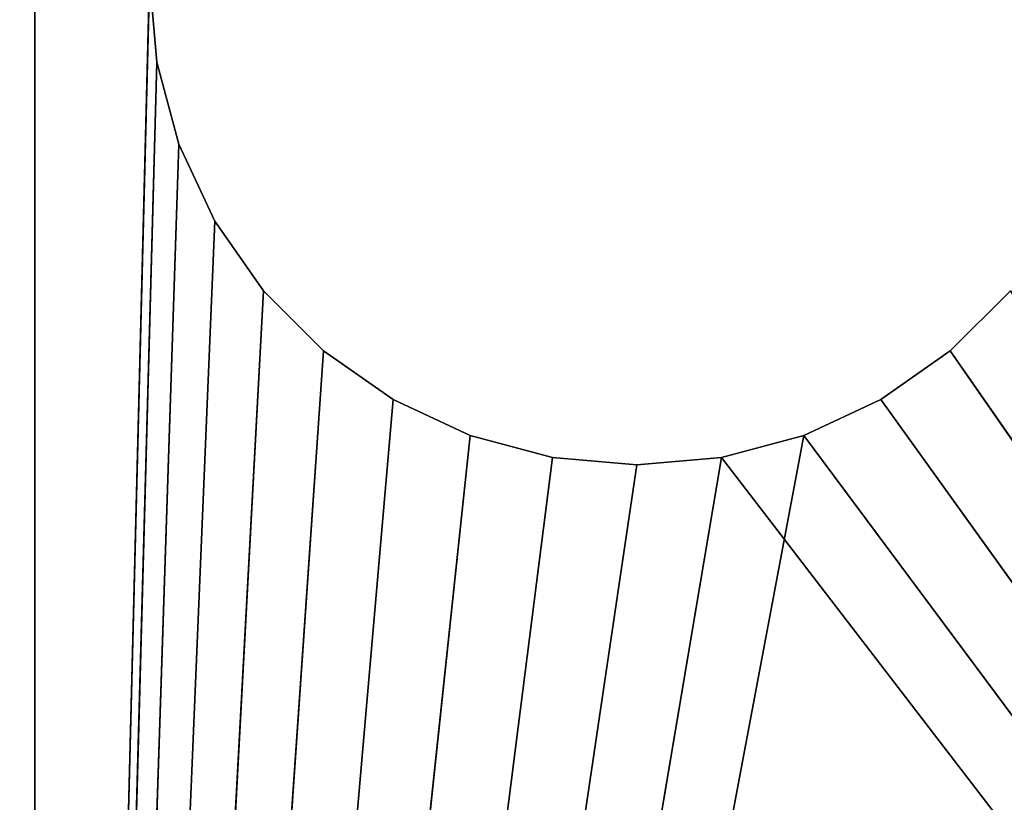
# Model space of a CAD drawing. Extents: x 344 to 442, y 0 to 284.
# Tile 179 of 256: x 348.1 to 354.96, y 81.01 to 86.47. Entities that reach past the tile are written whole.
import ezdxf

# ---------------------------------------------------------------- set-up
doc = ezdxf.new("R2010")
doc.units = 0
doc.header["$LTSCALE"] = 2.54
doc.layers.get('0').update_dxf_attribs({"color": 13, "linetype": 'CONTINUOUS'})

# ---------------------------------------------------------------- blocks, each defined once
blk = doc.blocks.new('DOZOWNIK_WISZ_CY_DO_MYD_A_')
at = {"color": 0}
for p, q in [((348.2017, 118.465, 1), (348.2017, 55.065, 1)), ((348.2017, 118.465, 1), (348.2017, 55.065, 1)), ((348.2017, 55.065), (348.2017, 118.465)), ((348.2017, 55.065), (348.2017, 118.465)), ((349.0017, 86.765, 1), (348.2017, 55.065, 1)), ((349.0017, 86.765, 1), (348.2017, 55.065, 1)), ((349.0017, 86.765), (348.2017, 55.065)), ((349.0017, 86.765), (348.2017, 55.065)), ((349.0533, 86.1746, 1), (349.0017, 86.765, 1)), ((349.0017, 86.765), (349.0533, 86.1746)), ((349.0533, 86.1746), (349.0017, 86.765, 1)), ((349.0533, 86.1746, 1), (349.0017, 86.765, 1)), ((349.0533, 86.1746), (349.0017, 86.765, 1)), ((349.0017, 86.765), (349.0533, 86.1746)), ((349.0533, 86.1746, 1), (348.2017, 55.065, 1)), ((349.0533, 86.1746, 1), (348.2017, 55.065, 1)), ((349.0533, 86.1746), (348.2017, 55.065)), ((349.0533, 86.1746), (348.2017, 55.065)), ((349.2067, 85.6021, 1), (349.0533, 86.1746, 1)), ((349.0533, 86.1746), (349.2067, 85.6021)), ((349.2067, 85.6021), (349.0533, 86.1746, 1)), ((349.2067, 85.6021, 1), (349.0533, 86.1746, 1)), ((349.2067, 85.6021), (349.0533, 86.1746, 1)), ((349.0533, 86.1746), (349.2067, 85.6021)), ((349.0533, 86.1746), (349.0533, 86.1746, 1)), ((349.0533, 86.1746), (349.0533, 86.1746, 1)), ((349.2067, 85.6021, 1), (348.2017, 55.065, 1)), ((349.2067, 85.6021, 1), (348.2017, 55.065, 1)), ((348.2017, 55.065), (349.2067, 85.6021)), ((348.2017, 55.065), (349.2067, 85.6021)), ((349.4572, 85.065, 1), (349.2067, 85.6021, 1)), ((349.2067, 85.6021), (349.4572, 85.065)), ((349.4572, 85.065), (349.2067, 85.6021, 1)), ((349.4572, 85.065, 1), (349.2067, 85.6021, 1)), ((349.4572, 85.065), (349.2067, 85.6021, 1)), ((349.2067, 85.6021), (349.4572, 85.065)), ((349.2067, 85.6021), (349.2067, 85.6021, 1)), ((349.2067, 85.6021), (349.2067, 85.6021, 1)), ((349.4572, 85.065, 1), (348.2017, 55.065, 1)), ((349.4572, 85.065, 1), (348.2017, 55.065, 1)), ((349.4572, 85.065), (348.2017, 55.065)), ((349.4572, 85.065), (348.2017, 55.065)), ((349.7971, 84.5795, 1), (349.4572, 85.065, 1)), ((349.4572, 85.065), (349.7971, 84.5795)), ((349.7971, 84.5795), (349.4572, 85.065, 1)), ((349.7971, 84.5795, 1), (349.4572, 85.065, 1)), ((349.7971, 84.5795), (349.4572, 85.065, 1)), ((349.4572, 85.065), (349.7971, 84.5795)), ((349.4572, 85.065), (349.4572, 85.065, 1)), ((349.4572, 85.065), (349.4572, 85.065, 1)), ((349.7971, 84.5795, 1), (348.2017, 55.065, 1)), ((349.7971, 84.5795, 1), (348.2017, 55.065, 1)), ((349.7971, 84.5795), (348.2017, 55.065)), ((349.7971, 84.5795), (348.2017, 55.065)), ((350.2162, 84.1604, 1), (349.7971, 84.5795, 1)), ((349.7971, 84.5795), (350.2162, 84.1604)), ((350.2162, 84.1604), (349.7971, 84.5795, 1)), ((350.2162, 84.1604, 1), (349.7971, 84.5795, 1)), ((350.2162, 84.1604), (349.7971, 84.5795, 1)), ((349.7971, 84.5795), (350.2162, 84.1604)), ((349.7971, 84.5795), (349.7971, 84.5795, 1)), ((349.7971, 84.5795), (349.7971, 84.5795, 1)), ((355.0062, 84.5795, 1), (354.5872, 84.1604, 1)), ((354.5872, 84.1604), (355.0062, 84.5795)), ((355.0062, 84.5795), (354.5872, 84.1604, 1)), ((355.0062, 84.5795, 1), (354.5872, 84.1604, 1)), ((355.0062, 84.5795), (354.5872, 84.1604, 1)), ((354.5872, 84.1604), (355.0062, 84.5795)), ((348.2017, 55.065, 1), (350.2162, 84.1604, 1)), ((348.2017, 55.065, 1), (350.2162, 84.1604, 1)), ((350.2162, 84.1604), (348.2017, 55.065)), ((350.2162, 84.1604), (348.2017, 55.065)), ((350.7017, 83.8205, 1), (350.2162, 84.1604, 1)), ((350.2162, 84.1604), (350.7017, 83.8205)), ((350.7017, 83.8205), (350.2162, 84.1604, 1)), ((350.7017, 83.8205, 1), (350.2162, 84.1604, 1)), ((350.7017, 83.8205), (350.2162, 84.1604, 1)), ((350.2162, 84.1604), (350.7017, 83.8205)), ((350.2162, 84.1604), (350.2162, 84.1604, 1)), ((350.2162, 84.1604), (350.2162, 84.1604, 1)), ((354.5872, 84.1604, 1), (354.1017, 83.8205, 1)), ((354.1017, 83.8205), (354.5872, 84.1604)), ((354.5872, 84.1604), (354.1017, 83.8205, 1)), ((354.5872, 84.1604, 1), (354.1017, 83.8205, 1)), ((354.5872, 84.1604), (354.1017, 83.8205, 1)), ((354.1017, 83.8205), (354.5872, 84.1604)), ((354.5872, 84.1604, 1), (374.7767, 55.065, 1)), ((354.5872, 84.1604, 1), (374.7767, 55.065, 1)), ((354.5872, 84.1604), (374.7767, 55.065)), ((354.5872, 84.1604), (374.7767, 55.065)), ((354.5872, 84.1604), (354.5872, 84.1604, 1)), ((354.5872, 84.1604), (354.5872, 84.1604, 1)), ((350.7017, 83.8205, 1), (348.2017, 55.065, 1)), ((350.7017, 83.8205, 1), (348.2017, 55.065, 1)), ((350.7017, 83.8205), (348.2017, 55.065)), ((350.7017, 83.8205), (348.2017, 55.065)), ((351.2388, 83.57, 1), (350.7017, 83.8205, 1)), ((350.7017, 83.8205), (351.2388, 83.57)), ((351.2388, 83.57), (350.7017, 83.8205, 1)), ((351.2388, 83.57, 1), (350.7017, 83.8205, 1)), ((351.2388, 83.57), (350.7017, 83.8205, 1)), ((350.7017, 83.8205), (351.2388, 83.57)), ((350.7017, 83.8205), (350.7017, 83.8205, 1)), ((350.7017, 83.8205), (350.7017, 83.8205, 1)), ((354.1017, 83.8205, 1), (353.5645, 83.57, 1)), ((353.5645, 83.57), (354.1017, 83.8205)), ((354.1017, 83.8205), (353.5645, 83.57, 1)), ((354.1017, 83.8205, 1), (353.5645, 83.57, 1)), ((354.1017, 83.8205), (353.5645, 83.57, 1)), ((353.5645, 83.57), (354.1017, 83.8205)), ((354.1017, 83.8205, 1), (374.7767, 55.065, 1)), ((354.1017, 83.8205, 1), (374.7767, 55.065, 1)), ((374.7767, 55.065), (354.1017, 83.8205)), ((374.7767, 55.065), (354.1017, 83.8205)), ((354.1017, 83.8205), (354.1017, 83.8205, 1)), ((354.1017, 83.8205), (354.1017, 83.8205, 1)), ((353.5645, 83.57, 1), (348.2017, 55.065, 1)), ((353.5645, 83.57, 1), (348.2017, 55.065, 1)), ((351.2388, 83.57, 1), (348.2017, 55.065, 1)), ((351.2388, 83.57, 1), (348.2017, 55.065, 1)), ((351.2388, 83.57), (348.2017, 55.065)), ((351.2388, 83.57), (348.2017, 55.065)), ((351.8113, 83.4166, 1), (351.2388, 83.57, 1)), ((351.2388, 83.57), (351.8113, 83.4166)), ((351.8113, 83.4166), (351.2388, 83.57, 1)), ((351.8113, 83.4166, 1), (351.2388, 83.57, 1)), ((351.8113, 83.4166), (351.2388, 83.57, 1)), ((351.2388, 83.57), (351.8113, 83.4166)), ((351.2388, 83.57), (351.2388, 83.57, 1)), ((351.2388, 83.57), (351.2388, 83.57, 1)), ((353.5645, 83.57, 1), (352.9921, 83.4166, 1)), ((352.9921, 83.4166), (353.5645, 83.57)), ((353.5645, 83.57), (352.9921, 83.4166, 1)), ((353.5645, 83.57, 1), (352.9921, 83.4166, 1)), ((353.5645, 83.57), (352.9921, 83.4166, 1)), ((352.9921, 83.4166), (353.5645, 83.57)), ((353.5645, 83.57, 1), (374.7767, 55.065, 1)), ((353.5645, 83.57, 1), (374.7767, 55.065, 1)), ((353.5645, 83.57), (374.7767, 55.065)), ((353.5645, 83.57), (374.7767, 55.065)), ((353.5645, 83.57), (353.5645, 83.57, 1)), ((353.5645, 83.57), (353.5645, 83.57, 1)), ((351.8113, 83.4166, 1), (348.2017, 55.065, 1)), ((352.9921, 83.4166, 1), (348.2017, 55.065, 1)), ((352.9921, 83.4166, 1), (348.2017, 55.065, 1)), ((351.8113, 83.4166, 1), (348.2017, 55.065, 1)), ((352.9921, 83.4166), (348.2017, 55.065)), ((352.9921, 83.4166), (348.2017, 55.065)), ((351.8113, 83.4166), (348.2017, 55.065)), ((351.8113, 83.4166), (348.2017, 55.065)), ((352.4017, 83.365, 1), (351.8113, 83.4166, 1)), ((351.8113, 83.4166), (352.4017, 83.365)), ((352.4017, 83.365), (351.8113, 83.4166, 1)), ((352.4017, 83.365, 1), (351.8113, 83.4166, 1)), ((352.4017, 83.365), (351.8113, 83.4166, 1)), ((351.8113, 83.4166), (352.4017, 83.365)), ((351.8113, 83.4166), (351.8113, 83.4166, 1)), ((351.8113, 83.4166), (351.8113, 83.4166, 1)), ((352.9921, 83.4166, 1), (352.4017, 83.365, 1)), ((352.4017, 83.365), (352.9921, 83.4166)), ((352.9921, 83.4166), (352.4017, 83.365, 1)), ((352.9921, 83.4166, 1), (352.4017, 83.365, 1)), ((352.9921, 83.4166), (352.4017, 83.365, 1)), ((352.4017, 83.365), (352.9921, 83.4166)), ((352.9921, 83.4166), (374.7767, 55.065)), ((352.9921, 83.4166), (374.7767, 55.065)), ((352.9921, 83.4166), (352.9921, 83.4166, 1)), ((352.9921, 83.4166), (352.9921, 83.4166, 1)), ((348.2017, 55.065, 1), (352.4017, 83.365, 1)), ((348.2017, 55.065, 1), (352.4017, 83.365, 1)), ((348.2017, 55.065), (352.4017, 83.365)), ((348.2017, 55.065), (352.4017, 83.365)), ((352.4017, 83.365), (352.4017, 83.365, 1)), ((352.4017, 83.365), (352.4017, 83.365, 1))]:
    blk.add_line(p, q, dxfattribs=at)
mesh = blk.add_polyface(dxfattribs=at)
corners = [(390.9017, 152.765, 94), (346.4017, 281.765, 94), (346.4017, 26.765, 94)]
mesh.append_faces([[corners[k] for k in face] for face in [(0, 1, 2)]], dxfattribs={"color": 0})
mesh = blk.add_polyface(dxfattribs=at)
corners = [(390.9017, 258.765, 93), (346.4017, 26.765, 93), (346.4017, 281.765, 93)]
mesh.append_faces([[corners[k] for k in face] for face in [(0, 1, 2)]], dxfattribs={"color": 0})
mesh = blk.add_polyface(dxfattribs=at)
corners = [(390.9017, 152.765, 93), (346.4017, 26.765, 93), (390.9017, 258.765, 93)]
mesh.append_faces([[corners[k] for k in face] for face in [(0, 1, 2)]], dxfattribs={"color": 0})
mesh = blk.add_polyface(dxfattribs=at)
corners = [(390.9321, 152.4177, 94), (390.9017, 152.765, 94), (346.4017, 26.765, 94)]
mesh.append_faces([[corners[k] for k in face] for face in [(0, 1, 2)]], dxfattribs={"color": 0})
mesh = blk.add_polyface(dxfattribs=at)
corners = [(390.9321, 152.4177, 93), (346.4017, 26.765, 93), (390.9017, 152.765, 93)]
mesh.append_faces([[corners[k] for k in face] for face in [(0, 1, 2)]], dxfattribs={"color": 0})
mesh = blk.add_polyface(dxfattribs=at)
corners = [(391.0223, 152.081, 94), (390.9321, 152.4177, 94), (346.4017, 26.765, 94)]
mesh.append_faces([[corners[k] for k in face] for face in [(0, 1, 2)]], dxfattribs={"color": 0})
mesh = blk.add_polyface(dxfattribs=at)
corners = [(391.0223, 152.081, 93), (346.4017, 26.765, 93), (390.9321, 152.4177, 93)]
mesh.append_faces([[corners[k] for k in face] for face in [(0, 1, 2)]], dxfattribs={"color": 0})
mesh = blk.add_polyface(dxfattribs=at)
corners = [(391.1696, 151.765, 94), (391.0223, 152.081, 94), (346.4017, 26.765, 94)]
mesh.append_faces([[corners[k] for k in face] for face in [(0, 1, 2)]], dxfattribs={"color": 0})
mesh = blk.add_polyface(dxfattribs=at)
corners = [(391.1696, 151.765, 93), (346.4017, 26.765, 93), (391.0223, 152.081, 93)]
mesh.append_faces([[corners[k] for k in face] for face in [(0, 1, 2)]], dxfattribs={"color": 0})
mesh = blk.add_polyface(dxfattribs=at)
corners = [(391.3696, 151.4794, 94), (391.1696, 151.765, 94), (346.4017, 26.765, 94)]
mesh.append_faces([[corners[k] for k in face] for face in [(0, 1, 2)]], dxfattribs={"color": 0})
mesh = blk.add_polyface(dxfattribs=at)
corners = [(391.3696, 151.4794, 93), (346.4017, 26.765, 93), (391.1696, 151.765, 93)]
mesh.append_faces([[corners[k] for k in face] for face in [(0, 1, 2)]], dxfattribs={"color": 0})
mesh = blk.add_polyface(dxfattribs=at)
corners = [(391.6161, 151.2329, 94), (391.3696, 151.4794, 94), (346.4017, 26.765, 94)]
mesh.append_faces([[corners[k] for k in face] for face in [(0, 1, 2)]], dxfattribs={"color": 0})
mesh = blk.add_polyface(dxfattribs=at)
corners = [(391.6161, 151.2329, 93), (346.4017, 26.765, 93), (391.3696, 151.4794, 93)]
mesh.append_faces([[corners[k] for k in face] for face in [(0, 1, 2)]], dxfattribs={"color": 0})
mesh = blk.add_polyface(dxfattribs=at)
corners = [(391.9017, 151.0329, 94), (391.6161, 151.2329, 94), (346.4017, 26.765, 94)]
mesh.append_faces([[corners[k] for k in face] for face in [(0, 1, 2)]], dxfattribs={"color": 0})
mesh = blk.add_polyface(dxfattribs=at)
corners = [(391.9017, 151.0329, 93), (346.4017, 26.765, 93), (391.6161, 151.2329, 93)]
mesh.append_faces([[corners[k] for k in face] for face in [(0, 1, 2)]], dxfattribs={"color": 0})
mesh = blk.add_polyface(dxfattribs=at)
corners = [(440.4017, 26.765, 94), (395.0773, 151.147, 94), (346.4017, 26.765, 94)]
mesh.append_faces([[corners[k] for k in face] for face in [(0, 1, 2)]], dxfattribs={"color": 0})
mesh = blk.add_polyface(dxfattribs=at)
corners = [(395.0773, 151.147, 94), (394.8097, 150.983, 94), (346.4017, 26.765, 94)]
mesh.append_faces([[corners[k] for k in face] for face in [(0, 1, 2)]], dxfattribs={"color": 0})
mesh = blk.add_polyface(dxfattribs=at)
corners = [(392.2177, 150.8856, 94), (391.9017, 151.0329, 94), (346.4017, 26.765, 94)]
mesh.append_faces([[corners[k] for k in face] for face in [(0, 1, 2)]], dxfattribs={"color": 0})
mesh = blk.add_polyface(dxfattribs=at)
corners = [(392.2177, 150.8856, 93), (346.4017, 26.765, 93), (391.9017, 151.0329, 93)]
mesh.append_faces([[corners[k] for k in face] for face in [(0, 1, 2)]], dxfattribs={"color": 0})
mesh = blk.add_polyface(dxfattribs=at)
corners = [(394.8097, 150.983, 94), (394.5197, 150.8629, 94), (346.4017, 26.765, 94)]
mesh.append_faces([[corners[k] for k in face] for face in [(0, 1, 2)]], dxfattribs={"color": 0})
mesh = blk.add_polyface(dxfattribs=at)
corners = [(392.5544, 150.7954, 94), (392.2177, 150.8856, 94), (346.4017, 26.765, 94)]
mesh.append_faces([[corners[k] for k in face] for face in [(0, 1, 2)]], dxfattribs={"color": 0})
mesh = blk.add_polyface(dxfattribs=at)
corners = [(392.5544, 150.7954, 93), (346.4017, 26.765, 93), (392.2177, 150.8856, 93)]
mesh.append_faces([[corners[k] for k in face] for face in [(0, 1, 2)]], dxfattribs={"color": 0})
mesh = blk.add_polyface(dxfattribs=at)
corners = [(394.5197, 150.8629, 94), (394.2145, 150.7896, 94), (346.4017, 26.765, 94)]
mesh.append_faces([[corners[k] for k in face] for face in [(0, 1, 2)]], dxfattribs={"color": 0})
mesh = blk.add_polyface(dxfattribs=at)
corners = [(392.9017, 150.765, 94), (392.5544, 150.7954, 94), (346.4017, 26.765, 94)]
mesh.append_faces([[corners[k] for k in face] for face in [(0, 1, 2)]], dxfattribs={"color": 0})
mesh = blk.add_polyface(dxfattribs=at)
corners = [(440.4017, 26.765, 93), (346.4017, 26.765, 93), (392.5544, 150.7954, 93)]
mesh.append_faces([[corners[k] for k in face] for face in [(0, 1, 2)]], dxfattribs={"color": 0})
mesh = blk.add_polyface(dxfattribs=at)
corners = [(394.2145, 150.7896, 94), (393.9017, 150.765, 94), (346.4017, 26.765, 94)]
mesh.append_faces([[corners[k] for k in face] for face in [(0, 1, 2)]], dxfattribs={"color": 0})
mesh = blk.add_polyface(dxfattribs=at)
corners = [(393.9017, 150.765, 94), (392.9017, 150.765, 94), (346.4017, 26.765, 94)]
mesh.append_faces([[corners[k] for k in face] for face in [(0, 1, 2)]], dxfattribs={"color": 0})
mesh = blk.add_polyface(dxfattribs=at)
corners = [(348.2017, 118.465, 1), (344.4017, 118.465, 1), (348.2017, 55.065, 1)]
mesh.append_faces([[corners[k] for k in face] for face in [(0, 1, 2)]], dxfattribs={"color": 0})
mesh = blk.add_polyface(dxfattribs=at)
corners = [(348.2017, 55.065, 1), (344.4017, 118.465, 1), (344.4017, 55.065, 1)]
mesh.append_faces([[corners[k] for k in face] for face in [(0, 1, 2)]], dxfattribs={"color": 0})
mesh = blk.add_polyface(dxfattribs=at)
corners = [(348.2017, 55.065), (344.4017, 118.465), (348.2017, 118.465)]
mesh.append_faces([[corners[k] for k in face] for face in [(0, 1, 2)]], dxfattribs={"color": 0})
mesh = blk.add_polyface(dxfattribs=at)
corners = [(348.2017, 55.065), (344.4017, 55.065), (344.4017, 118.465)]
mesh.append_faces([[corners[k] for k in face] for face in [(0, 1, 2)]], dxfattribs={"color": 0})
mesh = blk.add_polyface(dxfattribs=at)
corners = [(349.0017, 86.765, 1), (348.2017, 118.465, 1), (348.2017, 55.065, 1)]
mesh.append_faces([[corners[k] for k in face] for face in [(0, 1, 2)]], dxfattribs={"color": 0})
mesh = blk.add_polyface(dxfattribs=at)
corners = [(349.0017, 86.765), (348.2017, 55.065), (348.2017, 118.465)]
mesh.append_faces([[corners[k] for k in face] for face in [(0, 1, 2)]], dxfattribs={"color": 0})
mesh = blk.add_polyface(dxfattribs=at)
corners = [(349.0533, 86.1746, 1), (349.0017, 86.765, 1), (348.2017, 55.065, 1)]
mesh.append_faces([[corners[k] for k in face] for face in [(0, 1, 2)]], dxfattribs={"color": 0})
mesh = blk.add_polyface(dxfattribs=at)
corners = [(349.0533, 86.1746), (348.2017, 55.065), (349.0017, 86.765)]
mesh.append_faces([[corners[k] for k in face] for face in [(0, 1, 2)]], dxfattribs={"color": 0})
mesh = blk.add_polyface(dxfattribs=at)
corners = [(349.0017, 86.765, 1), (349.0533, 86.1746, 1), (349.0533, 86.1746)]
mesh.append_faces([[corners[k] for k in face] for face in [(0, 1, 2)]], dxfattribs={"color": 0})
mesh = blk.add_polyface(dxfattribs=at)
corners = [(349.0017, 86.765, 1), (349.0533, 86.1746), (349.0017, 86.765)]
mesh.append_faces([[corners[k] for k in face] for face in [(0, 1, 2)]], dxfattribs={"color": 0})
mesh = blk.add_polyface(dxfattribs=at)
corners = [(349.2067, 85.6021, 1), (349.0533, 86.1746, 1), (348.2017, 55.065, 1)]
mesh.append_faces([[corners[k] for k in face] for face in [(0, 1, 2)]], dxfattribs={"color": 0})
mesh = blk.add_polyface(dxfattribs=at)
corners = [(349.2067, 85.6021), (348.2017, 55.065), (349.0533, 86.1746)]
mesh.append_faces([[corners[k] for k in face] for face in [(0, 1, 2)]], dxfattribs={"color": 0})
mesh = blk.add_polyface(dxfattribs=at)
corners = [(349.0533, 86.1746, 1), (349.2067, 85.6021, 1), (349.2067, 85.6021)]
mesh.append_faces([[corners[k] for k in face] for face in [(0, 1, 2)]], dxfattribs={"color": 0})
mesh = blk.add_polyface(dxfattribs=at)
corners = [(349.0533, 86.1746, 1), (349.2067, 85.6021), (349.0533, 86.1746)]
mesh.append_faces([[corners[k] for k in face] for face in [(0, 1, 2)]], dxfattribs={"color": 0})
mesh = blk.add_polyface(dxfattribs=at)
corners = [(349.4572, 85.065, 1), (349.2067, 85.6021, 1), (348.2017, 55.065, 1)]
mesh.append_faces([[corners[k] for k in face] for face in [(0, 1, 2)]], dxfattribs={"color": 0})
mesh = blk.add_polyface(dxfattribs=at)
corners = [(349.4572, 85.065), (348.2017, 55.065), (349.2067, 85.6021)]
mesh.append_faces([[corners[k] for k in face] for face in [(0, 1, 2)]], dxfattribs={"color": 0})
mesh = blk.add_polyface(dxfattribs=at)
corners = [(349.2067, 85.6021, 1), (349.4572, 85.065, 1), (349.4572, 85.065)]
mesh.append_faces([[corners[k] for k in face] for face in [(0, 1, 2)]], dxfattribs={"color": 0})
mesh = blk.add_polyface(dxfattribs=at)
corners = [(349.2067, 85.6021, 1), (349.4572, 85.065), (349.2067, 85.6021)]
mesh.append_faces([[corners[k] for k in face] for face in [(0, 1, 2)]], dxfattribs={"color": 0})
mesh = blk.add_polyface(dxfattribs=at)
corners = [(349.7971, 84.5795, 1), (349.4572, 85.065, 1), (348.2017, 55.065, 1)]
mesh.append_faces([[corners[k] for k in face] for face in [(0, 1, 2)]], dxfattribs={"color": 0})
mesh = blk.add_polyface(dxfattribs=at)
corners = [(349.7971, 84.5795), (348.2017, 55.065), (349.4572, 85.065)]
mesh.append_faces([[corners[k] for k in face] for face in [(0, 1, 2)]], dxfattribs={"color": 0})
mesh = blk.add_polyface(dxfattribs=at)
corners = [(349.4572, 85.065, 1), (349.7971, 84.5795, 1), (349.7971, 84.5795)]
mesh.append_faces([[corners[k] for k in face] for face in [(0, 1, 2)]], dxfattribs={"color": 0})
mesh = blk.add_polyface(dxfattribs=at)
corners = [(349.4572, 85.065, 1), (349.7971, 84.5795), (349.4572, 85.065)]
mesh.append_faces([[corners[k] for k in face] for face in [(0, 1, 2)]], dxfattribs={"color": 0})
mesh = blk.add_polyface(dxfattribs=at)
corners = [(350.2162, 84.1604, 1), (349.7971, 84.5795, 1), (348.2017, 55.065, 1)]
mesh.append_faces([[corners[k] for k in face] for face in [(0, 1, 2)]], dxfattribs={"color": 0})
mesh = blk.add_polyface(dxfattribs=at)
corners = [(350.2162, 84.1604), (348.2017, 55.065), (349.7971, 84.5795)]
mesh.append_faces([[corners[k] for k in face] for face in [(0, 1, 2)]], dxfattribs={"color": 0})
mesh = blk.add_polyface(dxfattribs=at)
corners = [(349.7971, 84.5795, 1), (350.2162, 84.1604, 1), (350.2162, 84.1604)]
mesh.append_faces([[corners[k] for k in face] for face in [(0, 1, 2)]], dxfattribs={"color": 0})
mesh = blk.add_polyface(dxfattribs=at)
corners = [(349.7971, 84.5795, 1), (350.2162, 84.1604), (349.7971, 84.5795)]
mesh.append_faces([[corners[k] for k in face] for face in [(0, 1, 2)]], dxfattribs={"color": 0})
mesh = blk.add_polyface(dxfattribs=at)
corners = [(374.7767, 55.065, 1), (355.0062, 84.5795, 1), (354.5872, 84.1604, 1)]
mesh.append_faces([[corners[k] for k in face] for face in [(0, 1, 2)]], dxfattribs={"color": 0})
mesh = blk.add_polyface(dxfattribs=at)
corners = [(374.7767, 55.065), (354.5872, 84.1604), (355.0062, 84.5795)]
mesh.append_faces([[corners[k] for k in face] for face in [(0, 1, 2)]], dxfattribs={"color": 0})
mesh = blk.add_polyface(dxfattribs=at)
corners = [(355.0062, 84.5795), (354.5872, 84.1604, 1), (355.0062, 84.5795, 1)]
mesh.append_faces([[corners[k] for k in face] for face in [(0, 1, 2)]], dxfattribs={"color": 0})
mesh = blk.add_polyface(dxfattribs=at)
corners = [(355.0062, 84.5795), (354.5872, 84.1604), (354.5872, 84.1604, 1)]
mesh.append_faces([[corners[k] for k in face] for face in [(0, 1, 2)]], dxfattribs={"color": 0})
mesh = blk.add_polyface(dxfattribs=at)
corners = [(350.7017, 83.8205, 1), (350.2162, 84.1604, 1), (348.2017, 55.065, 1)]
mesh.append_faces([[corners[k] for k in face] for face in [(0, 1, 2)]], dxfattribs={"color": 0})
mesh = blk.add_polyface(dxfattribs=at)
corners = [(350.7017, 83.8205), (348.2017, 55.065), (350.2162, 84.1604)]
mesh.append_faces([[corners[k] for k in face] for face in [(0, 1, 2)]], dxfattribs={"color": 0})
mesh = blk.add_polyface(dxfattribs=at)
corners = [(350.7017, 83.8205, 1), (350.7017, 83.8205), (350.2162, 84.1604, 1)]
mesh.append_faces([[corners[k] for k in face] for face in [(0, 1, 2)]], dxfattribs={"color": 0})
mesh = blk.add_polyface(dxfattribs=at)
corners = [(350.2162, 84.1604, 1), (350.7017, 83.8205), (350.2162, 84.1604)]
mesh.append_faces([[corners[k] for k in face] for face in [(0, 1, 2)]], dxfattribs={"color": 0})
mesh = blk.add_polyface(dxfattribs=at)
corners = [(374.7767, 55.065, 1), (354.5872, 84.1604, 1), (354.1017, 83.8205, 1)]
mesh.append_faces([[corners[k] for k in face] for face in [(0, 1, 2)]], dxfattribs={"color": 0})
mesh = blk.add_polyface(dxfattribs=at)
corners = [(374.7767, 55.065), (354.1017, 83.8205), (354.5872, 84.1604)]
mesh.append_faces([[corners[k] for k in face] for face in [(0, 1, 2)]], dxfattribs={"color": 0})
mesh = blk.add_polyface(dxfattribs=at)
corners = [(354.5872, 84.1604, 1), (354.5872, 84.1604), (354.1017, 83.8205, 1)]
mesh.append_faces([[corners[k] for k in face] for face in [(0, 1, 2)]], dxfattribs={"color": 0})
mesh = blk.add_polyface(dxfattribs=at)
corners = [(354.1017, 83.8205, 1), (354.5872, 84.1604), (354.1017, 83.8205)]
mesh.append_faces([[corners[k] for k in face] for face in [(0, 1, 2)]], dxfattribs={"color": 0})
mesh = blk.add_polyface(dxfattribs=at)
corners = [(351.2388, 83.57, 1), (350.7017, 83.8205, 1), (348.2017, 55.065, 1)]
mesh.append_faces([[corners[k] for k in face] for face in [(0, 1, 2)]], dxfattribs={"color": 0})
mesh = blk.add_polyface(dxfattribs=at)
corners = [(351.2388, 83.57), (348.2017, 55.065), (350.7017, 83.8205)]
mesh.append_faces([[corners[k] for k in face] for face in [(0, 1, 2)]], dxfattribs={"color": 0})
mesh = blk.add_polyface(dxfattribs=at)
corners = [(351.2388, 83.57, 1), (351.2388, 83.57), (350.7017, 83.8205, 1)]
mesh.append_faces([[corners[k] for k in face] for face in [(0, 1, 2)]], dxfattribs={"color": 0})
mesh = blk.add_polyface(dxfattribs=at)
corners = [(350.7017, 83.8205, 1), (351.2388, 83.57), (350.7017, 83.8205)]
mesh.append_faces([[corners[k] for k in face] for face in [(0, 1, 2)]], dxfattribs={"color": 0})
mesh = blk.add_polyface(dxfattribs=at)
corners = [(374.7767, 55.065, 1), (354.1017, 83.8205, 1), (353.5645, 83.57, 1)]
mesh.append_faces([[corners[k] for k in face] for face in [(0, 1, 2)]], dxfattribs={"color": 0})
mesh = blk.add_polyface(dxfattribs=at)
corners = [(374.7767, 55.065), (353.5645, 83.57), (354.1017, 83.8205)]
mesh.append_faces([[corners[k] for k in face] for face in [(0, 1, 2)]], dxfattribs={"color": 0})
mesh = blk.add_polyface(dxfattribs=at)
corners = [(354.1017, 83.8205, 1), (354.1017, 83.8205), (353.5645, 83.57, 1)]
mesh.append_faces([[corners[k] for k in face] for face in [(0, 1, 2)]], dxfattribs={"color": 0})
mesh = blk.add_polyface(dxfattribs=at)
corners = [(353.5645, 83.57, 1), (354.1017, 83.8205), (353.5645, 83.57)]
mesh.append_faces([[corners[k] for k in face] for face in [(0, 1, 2)]], dxfattribs={"color": 0})
mesh = blk.add_polyface(dxfattribs=at)
corners = [(374.7767, 55.065, 1), (353.5645, 83.57, 1), (348.2017, 55.065, 1)]
mesh.append_faces([[corners[k] for k in face] for face in [(0, 1, 2)]], dxfattribs={"color": 0})
mesh = blk.add_polyface(dxfattribs=at)
corners = [(353.5645, 83.57, 1), (352.9921, 83.4166, 1), (348.2017, 55.065, 1)]
mesh.append_faces([[corners[k] for k in face] for face in [(0, 1, 2)]], dxfattribs={"color": 0})
mesh = blk.add_polyface(dxfattribs=at)
corners = [(351.8113, 83.4166, 1), (351.2388, 83.57, 1), (348.2017, 55.065, 1)]
mesh.append_faces([[corners[k] for k in face] for face in [(0, 1, 2)]], dxfattribs={"color": 0})
mesh = blk.add_polyface(dxfattribs=at)
corners = [(351.8113, 83.4166), (348.2017, 55.065), (351.2388, 83.57)]
mesh.append_faces([[corners[k] for k in face] for face in [(0, 1, 2)]], dxfattribs={"color": 0})
mesh = blk.add_polyface(dxfattribs=at)
corners = [(351.8113, 83.4166, 1), (351.8113, 83.4166), (351.2388, 83.57, 1)]
mesh.append_faces([[corners[k] for k in face] for face in [(0, 1, 2)]], dxfattribs={"color": 0})
mesh = blk.add_polyface(dxfattribs=at)
corners = [(351.2388, 83.57, 1), (351.8113, 83.4166), (351.2388, 83.57)]
mesh.append_faces([[corners[k] for k in face] for face in [(0, 1, 2)]], dxfattribs={"color": 0})
mesh = blk.add_polyface(dxfattribs=at)
corners = [(374.7767, 55.065), (352.9921, 83.4166), (353.5645, 83.57)]
mesh.append_faces([[corners[k] for k in face] for face in [(0, 1, 2)]], dxfattribs={"color": 0})
mesh = blk.add_polyface(dxfattribs=at)
corners = [(353.5645, 83.57, 1), (353.5645, 83.57), (352.9921, 83.4166, 1)]
mesh.append_faces([[corners[k] for k in face] for face in [(0, 1, 2)]], dxfattribs={"color": 0})
mesh = blk.add_polyface(dxfattribs=at)
corners = [(352.9921, 83.4166, 1), (353.5645, 83.57), (352.9921, 83.4166)]
mesh.append_faces([[corners[k] for k in face] for face in [(0, 1, 2)]], dxfattribs={"color": 0})
mesh = blk.add_polyface(dxfattribs=at)
corners = [(352.4017, 83.365, 1), (351.8113, 83.4166, 1), (348.2017, 55.065, 1)]
mesh.append_faces([[corners[k] for k in face] for face in [(0, 1, 2)]], dxfattribs={"color": 0})
mesh = blk.add_polyface(dxfattribs=at)
corners = [(352.9921, 83.4166, 1), (352.4017, 83.365, 1), (348.2017, 55.065, 1)]
mesh.append_faces([[corners[k] for k in face] for face in [(0, 1, 2)]], dxfattribs={"color": 0})
mesh = blk.add_polyface(dxfattribs=at)
corners = [(352.9921, 83.4166), (348.2017, 55.065), (352.4017, 83.365)]
mesh.append_faces([[corners[k] for k in face] for face in [(0, 1, 2)]], dxfattribs={"color": 0})
mesh = blk.add_polyface(dxfattribs=at)
corners = [(374.7767, 55.065), (348.2017, 55.065), (352.9921, 83.4166)]
mesh.append_faces([[corners[k] for k in face] for face in [(0, 1, 2)]], dxfattribs={"color": 0})
mesh = blk.add_polyface(dxfattribs=at)
corners = [(352.4017, 83.365), (348.2017, 55.065), (351.8113, 83.4166)]
mesh.append_faces([[corners[k] for k in face] for face in [(0, 1, 2)]], dxfattribs={"color": 0})
mesh = blk.add_polyface(dxfattribs=at)
corners = [(352.4017, 83.365, 1), (352.4017, 83.365), (351.8113, 83.4166, 1)]
mesh.append_faces([[corners[k] for k in face] for face in [(0, 1, 2)]], dxfattribs={"color": 0})
mesh = blk.add_polyface(dxfattribs=at)
corners = [(351.8113, 83.4166, 1), (352.4017, 83.365), (351.8113, 83.4166)]
mesh.append_faces([[corners[k] for k in face] for face in [(0, 1, 2)]], dxfattribs={"color": 0})
mesh = blk.add_polyface(dxfattribs=at)
corners = [(352.9921, 83.4166, 1), (352.9921, 83.4166), (352.4017, 83.365, 1)]
mesh.append_faces([[corners[k] for k in face] for face in [(0, 1, 2)]], dxfattribs={"color": 0})
mesh = blk.add_polyface(dxfattribs=at)
corners = [(352.4017, 83.365, 1), (352.9921, 83.4166), (352.4017, 83.365)]
mesh.append_faces([[corners[k] for k in face] for face in [(0, 1, 2)]], dxfattribs={"color": 0})

msp = doc.modelspace()

# ---------------------------------------------------------------- block references
at = {"color": 0}
msp.add_blockref('DOZOWNIK_WISZ_CY_DO_MYD_A_', (0, 0), dxfattribs=at)

doc.saveas('drawing.dxf')
